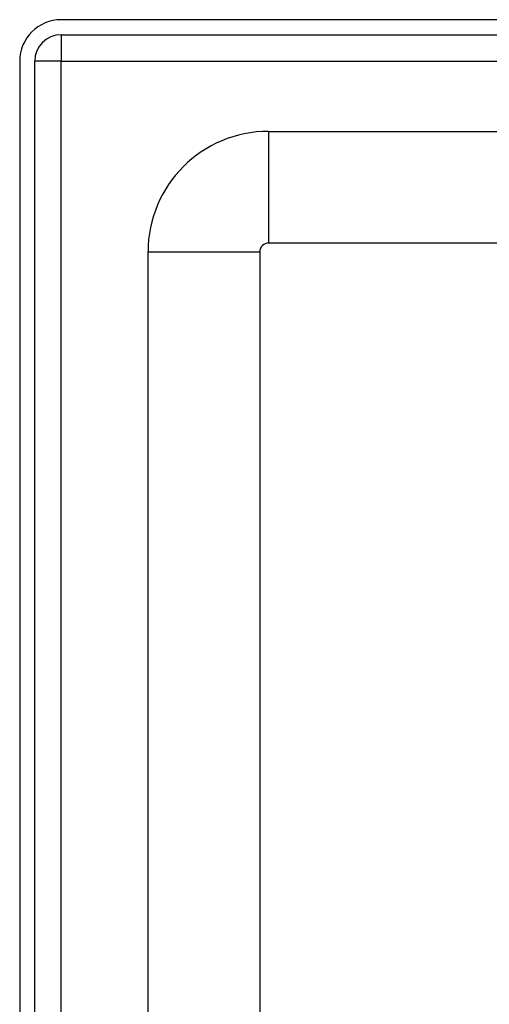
# Model space of a CAD drawing. Header units: inches. Extents: x 3.4 to 82.4, y 3.9 to 45.4.
# Tile 69 of 114: x 3.4 to 5, y 28.2 to 31.7. Entities that reach past the tile are written whole.
import ezdxf

# ---------------------------------------------------------------- set-up
doc = ezdxf.new("R2010")
doc.units = ezdxf.units.IN
doc.header["$MEASUREMENT"] = 0
doc.layers.add('Visible Edges(ANSI)', color=7, linetype='Continuous', lineweight=25)
doc.layers.add('Visible Tangent Edges(ANSI)', color=7, linetype='Continuous', lineweight=25)

msp = doc.modelspace()

# ---------------------------------------------------------------- linework, layer by layer
at = {"layer": 'Visible Edges(ANSI)'}
for p, q in [((15.1258, 31.697), (3.4998, 31.697)), ((3.4998, 31.644), (15.1258, 31.644)), ((3.3538, 31.551), (3.3538, 8.04)), ((3.4068, 8.04), (3.4068, 31.551)), ((4.2305, 31.3033), (14.3746, 31.3033)), ((14.3746, 30.9096), (4.2305, 30.9096)), ((3.8058, 27.8299), (3.8058, 30.8786)), ((4.1995, 30.8786), (4.1995, 27.8309))]:
    msp.add_line(p, q, dxfattribs=at)
for centre, radius in [((3.4998, 31.551), 0.146), ((3.4998, 31.551), 0.093), ((4.2305, 30.8786), 0.4247), ((4.2305, 30.8786), 0.031)]:
    msp.add_arc(centre, radius, 90, 180, dxfattribs=at)
at = {"layer": 'Visible Tangent Edges(ANSI)'}
for p, q in [((3.4998, 31.644), (3.4998, 31.551)), ((3.4998, 31.551), (3.4068, 31.551)), ((3.4998, 31.551), (15.1258, 31.551)), ((3.4998, 8.04), (3.4998, 31.551)), ((4.2305, 31.3033), (4.2305, 30.9096)), ((3.8058, 30.8786), (4.1995, 30.8786))]:
    msp.add_line(p, q, dxfattribs=at)

doc.saveas('drawing.dxf')
